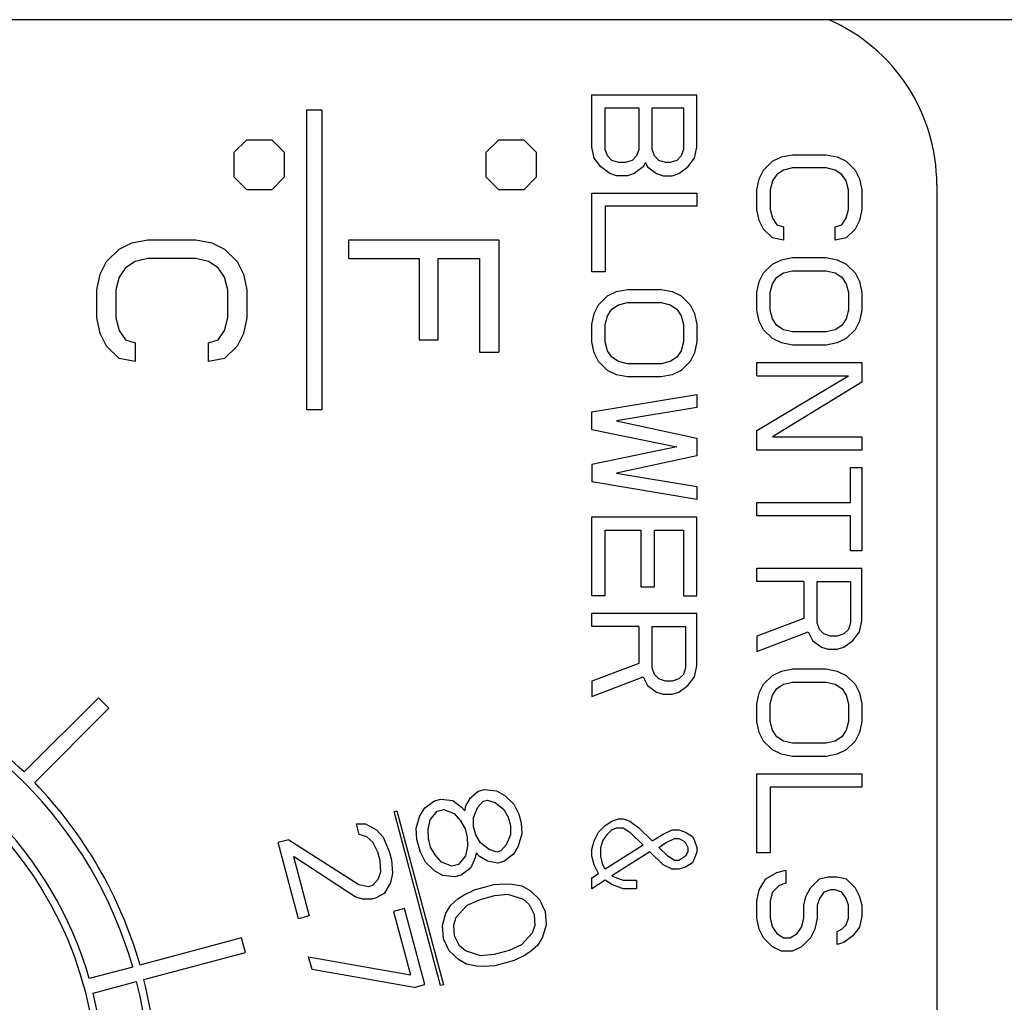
# Model space of a CAD drawing. Extents: x 2.3 to 81.4, y 2.2 to 50.9.
# Tile 12 of 16: x 48.55 to 49.207, y 23.69 to 24.345. Entities that reach past the tile are written whole.
import ezdxf

# ---------------------------------------------------------------- set-up
doc = ezdxf.new("R2010")
doc.units = 0
doc.layers.add('BODY', color=3, linetype='CONTINUOUS')

msp = doc.modelspace()

# ---------------------------------------------------------------- linework, layer by layer
at = {"layer": 'BODY', "linetype": 'CONTINUOUS'}
for p, q in [((49.72669, 24.34477), (43.59669, 24.34477)), ((48.93169, 24.25977), (48.93169, 24.29477)), ((48.93169, 24.29477), (49.00169, 24.29477)), ((49.00169, 24.25977), (49.00169, 24.29477)), ((48.74169, 24.08477), (48.74169, 24.28477)), ((48.74169, 24.28477), (48.75169, 24.28477)), ((48.75169, 24.28477), (48.75169, 24.08477)), ((48.94063, 24.28602), (48.96297, 24.28602)), ((48.94063, 24.25831), (48.94063, 24.28602)), ((48.96297, 24.28602), (48.96297, 24.25831)), ((48.9719, 24.25831), (48.9719, 24.28602)), ((48.9719, 24.28602), (48.99275, 24.28602)), ((48.99275, 24.28602), (48.99275, 24.25831)), ((48.69336, 24.25644), (48.70169, 24.26477)), ((48.70169, 24.26477), (48.71836, 24.26477)), ((48.71836, 24.26477), (48.72669, 24.25644)), ((48.86136, 24.25644), (48.86969, 24.26477)), ((48.86969, 24.26477), (48.88636, 24.26477)), ((48.88636, 24.26477), (48.89469, 24.25644)), ((48.69336, 24.23977), (48.69336, 24.25644)), ((48.72669, 24.25644), (48.72669, 24.23977)), ((48.86136, 24.23977), (48.86136, 24.25644)), ((48.89469, 24.25644), (48.89469, 24.23977)), ((48.93318, 24.25248), (48.93169, 24.25977)), ((48.94212, 24.25394), (48.94063, 24.25831)), ((48.96297, 24.25831), (48.96148, 24.25394)), ((48.97339, 24.25394), (48.9719, 24.25831)), ((48.99275, 24.25831), (48.99127, 24.25394)), ((49.0002, 24.25248), (49.00169, 24.25977)), ((48.93765, 24.24665), (48.93318, 24.25248)), ((48.9451, 24.25102), (48.94212, 24.25394)), ((48.94956, 24.24956), (48.9451, 24.25102)), ((48.95403, 24.24956), (48.94956, 24.24956)), ((48.9585, 24.25102), (48.95403, 24.24956)), ((48.96148, 24.25394), (48.9585, 24.25102)), ((48.96744, 24.24956), (48.96595, 24.24665)), ((48.96744, 24.24956), (48.96892, 24.24665)), ((48.97637, 24.25102), (48.97339, 24.25394)), ((48.98084, 24.24956), (48.97637, 24.25102)), ((48.98382, 24.24956), (48.98084, 24.24956)), ((48.98829, 24.25102), (48.98382, 24.24956)), ((48.99127, 24.25394), (48.98829, 24.25102)), ((48.99573, 24.24665), (49.0002, 24.25248)), ((49.04616, 24.24456), (49.05212, 24.2504)), ((49.05212, 24.2504), (49.05807, 24.25331)), ((49.05807, 24.25331), (49.06552, 24.25477)), ((49.06552, 24.25477), (49.08786, 24.25477)), ((49.08786, 24.25477), (49.09531, 24.25331)), ((49.09531, 24.25331), (49.10127, 24.2504)), ((49.10127, 24.2504), (49.10722, 24.24456)), ((48.94361, 24.24227), (48.93765, 24.24665)), ((48.94807, 24.24081), (48.94361, 24.24227)), ((48.95999, 24.24227), (48.95552, 24.24081)), ((48.96595, 24.24665), (48.95999, 24.24227)), ((48.96892, 24.24665), (48.97488, 24.24227)), ((48.97488, 24.24227), (48.97935, 24.24081)), ((48.98531, 24.24081), (48.98978, 24.24227)), ((48.98978, 24.24227), (48.99573, 24.24665)), ((49.04318, 24.23873), (49.04616, 24.24456)), ((49.05956, 24.24456), (49.0551, 24.24165)), ((49.06552, 24.24602), (49.05956, 24.24456)), ((49.08786, 24.24602), (49.06552, 24.24602)), ((49.09382, 24.24456), (49.08786, 24.24602)), ((49.09829, 24.24165), (49.09382, 24.24456)), ((49.10722, 24.24456), (49.1102, 24.23873)), ((48.70169, 24.23144), (48.69336, 24.23977)), ((48.72669, 24.23977), (48.71836, 24.23144)), ((48.86969, 24.23144), (48.86136, 24.23977)), ((48.89469, 24.23977), (48.88636, 24.23144)), ((48.95552, 24.24081), (48.94807, 24.24081)), ((48.97935, 24.24081), (48.98531, 24.24081)), ((49.04169, 24.23144), (49.04318, 24.23873)), ((49.05212, 24.23727), (49.05063, 24.23144)), ((49.0551, 24.24165), (49.05212, 24.23727)), ((49.10127, 24.23727), (49.09829, 24.24165)), ((49.10275, 24.23144), (49.10127, 24.23727)), ((49.1102, 24.23873), (49.11169, 24.23144)), ((48.71836, 24.23144), (48.70169, 24.23144)), ((48.88636, 24.23144), (48.86969, 24.23144)), ((48.93169, 24.17665), (48.93169, 24.22915)), ((48.93169, 24.22915), (49.00169, 24.22915)), ((49.00169, 24.22915), (49.00169, 24.2204)), ((49.04169, 24.21831), (49.04169, 24.23144)), ((49.05063, 24.23144), (49.05063, 24.21831)), ((49.10275, 24.21831), (49.10275, 24.23144)), ((49.11169, 24.23144), (49.11169, 24.21831)), ((49.16169, 24.23477), (49.16169, 23.03477)), ((49.00169, 24.2204), (48.94063, 24.2204)), ((48.94063, 24.2204), (48.94063, 24.17665)), ((49.04318, 24.21102), (49.04169, 24.21831)), ((49.05063, 24.21831), (49.05212, 24.21248)), ((49.10127, 24.21248), (49.10275, 24.21831)), ((49.11169, 24.21831), (49.1102, 24.21102)), ((49.04616, 24.20519), (49.04318, 24.21102)), ((49.05212, 24.21248), (49.0551, 24.20811)), ((49.09829, 24.20811), (49.10127, 24.21248)), ((49.1102, 24.21102), (49.10722, 24.20519)), ((49.05212, 24.19936), (49.04616, 24.20519)), ((49.0551, 24.20811), (49.05956, 24.20665)), ((49.05956, 24.20665), (49.05956, 24.1979)), ((49.09382, 24.20665), (49.09829, 24.20811)), ((49.09382, 24.1979), (49.09382, 24.20665)), ((49.10722, 24.20519), (49.10127, 24.19936)), ((48.61658, 24.19186), (48.6251, 24.19602)), ((48.6251, 24.19602), (48.63573, 24.19811)), ((48.63573, 24.19811), (48.66765, 24.19811)), ((48.66765, 24.19811), (48.67829, 24.19602)), ((48.67829, 24.19602), (48.6868, 24.19186)), ((48.76969, 24.18561), (48.76969, 24.19811)), ((48.76969, 24.19811), (48.86969, 24.19811)), ((48.86969, 24.19811), (48.86969, 24.12311)), ((49.05956, 24.1979), (49.05212, 24.19936)), ((49.10127, 24.19936), (49.09382, 24.1979)), ((48.60807, 24.18352), (48.61658, 24.19186)), ((48.6868, 24.19186), (48.69531, 24.18352)), ((48.60382, 24.17519), (48.60807, 24.18352)), ((48.62722, 24.18352), (48.62084, 24.17936)), ((48.63573, 24.18561), (48.62722, 24.18352)), ((48.66765, 24.18561), (48.63573, 24.18561)), ((48.67616, 24.18352), (48.66765, 24.18561)), ((48.68254, 24.17936), (48.67616, 24.18352)), ((48.69531, 24.18352), (48.69956, 24.17519)), ((48.76969, 24.18561), (48.8165, 24.18561)), ((48.8165, 24.18561), (48.8165, 24.13144)), ((48.82927, 24.18561), (48.85692, 24.18561)), ((48.82927, 24.13144), (48.82927, 24.18561)), ((48.85692, 24.18561), (48.85692, 24.12311)), ((49.05212, 24.18186), (49.05807, 24.18477)), ((49.05807, 24.18477), (49.06552, 24.18623)), ((49.06552, 24.18623), (49.08786, 24.18623)), ((49.08786, 24.18623), (49.09531, 24.18477)), ((49.09531, 24.18477), (49.10127, 24.18186)), ((48.62084, 24.17936), (48.61658, 24.17311)), ((48.6868, 24.17311), (48.68254, 24.17936)), ((48.94063, 24.17665), (48.93169, 24.17665)), ((49.04616, 24.17602), (49.05212, 24.18186)), ((49.05956, 24.17602), (49.06552, 24.17748)), ((49.06552, 24.17748), (49.08786, 24.17748)), ((49.08786, 24.17748), (49.09382, 24.17602)), ((49.10127, 24.18186), (49.10722, 24.17602)), ((48.60169, 24.16477), (48.60382, 24.17519)), ((48.61658, 24.17311), (48.61446, 24.16477)), ((48.68892, 24.16477), (48.6868, 24.17311)), ((48.69956, 24.17519), (48.70169, 24.16477)), ((49.04169, 24.1629), (49.04318, 24.17019)), ((49.04318, 24.17019), (49.04616, 24.17602)), ((49.05212, 24.16873), (49.0551, 24.17311)), ((49.0551, 24.17311), (49.05956, 24.17602)), ((49.09382, 24.17602), (49.09829, 24.17311)), ((49.09829, 24.17311), (49.10127, 24.16873)), ((49.10722, 24.17602), (49.1102, 24.17019)), ((49.1102, 24.17019), (49.11169, 24.1629)), ((48.60169, 24.14602), (48.60169, 24.16477)), ((48.61446, 24.16477), (48.61446, 24.14602)), ((48.68892, 24.14602), (48.68892, 24.16477)), ((48.70169, 24.16477), (48.70169, 24.14602)), ((48.94212, 24.16061), (48.94807, 24.16352)), ((48.94807, 24.16352), (48.95552, 24.16498)), ((48.95552, 24.16498), (48.97786, 24.16498)), ((48.97786, 24.16498), (48.98531, 24.16352)), ((48.98531, 24.16352), (48.99127, 24.16061)), ((49.05063, 24.1629), (49.05212, 24.16873)), ((49.10127, 24.16873), (49.10275, 24.1629)), ((48.93616, 24.15477), (48.94212, 24.16061)), ((48.99127, 24.16061), (48.99722, 24.15477)), ((49.04169, 24.15123), (49.04169, 24.1629)), ((49.05063, 24.15123), (49.05063, 24.1629)), ((49.10275, 24.1629), (49.10275, 24.15123)), ((49.11169, 24.1629), (49.11169, 24.15123)), ((48.93318, 24.14894), (48.93616, 24.15477)), ((48.94212, 24.14748), (48.9451, 24.15186)), ((48.9451, 24.15186), (48.94956, 24.15477)), ((48.94956, 24.15477), (48.95552, 24.15623)), ((48.95552, 24.15623), (48.97786, 24.15623)), ((48.97786, 24.15623), (48.98382, 24.15477)), ((48.98382, 24.15477), (48.98829, 24.15186)), ((48.98829, 24.15186), (48.99127, 24.14748)), ((48.99722, 24.15477), (49.0002, 24.14894)), ((49.04318, 24.14394), (49.04169, 24.15123)), ((49.05212, 24.1454), (49.05063, 24.15123)), ((49.10275, 24.15123), (49.10127, 24.1454)), ((49.11169, 24.15123), (49.1102, 24.14394)), ((48.60382, 24.13561), (48.60169, 24.14602)), ((48.61446, 24.14602), (48.61658, 24.13769)), ((48.6868, 24.13769), (48.68892, 24.14602)), ((48.70169, 24.14602), (48.69956, 24.13561)), ((48.93169, 24.14165), (48.93318, 24.14894)), ((48.94063, 24.14165), (48.94212, 24.14748)), ((48.99127, 24.14748), (48.99275, 24.14165)), ((49.0002, 24.14894), (49.00169, 24.14165)), ((49.04616, 24.13811), (49.04318, 24.14394)), ((49.0551, 24.14102), (49.05212, 24.1454)), ((49.10127, 24.1454), (49.09829, 24.14102)), ((49.1102, 24.14394), (49.10722, 24.13811)), ((48.61658, 24.13769), (48.62084, 24.13144)), ((48.68254, 24.13144), (48.6868, 24.13769)), ((48.93169, 24.12998), (48.93169, 24.14165)), ((48.94063, 24.12998), (48.94063, 24.14165)), ((48.99275, 24.14165), (48.99275, 24.12998)), ((49.00169, 24.14165), (49.00169, 24.12998)), ((49.05212, 24.13227), (49.04616, 24.13811)), ((49.05956, 24.13811), (49.0551, 24.14102)), ((49.06552, 24.13665), (49.05956, 24.13811)), ((49.09382, 24.13811), (49.08786, 24.13665)), ((49.09829, 24.14102), (49.09382, 24.13811)), ((49.10722, 24.13811), (49.10127, 24.13227)), ((48.60807, 24.12727), (48.60382, 24.13561)), ((48.62084, 24.13144), (48.62722, 24.12936)), ((48.67616, 24.12936), (48.68254, 24.13144)), ((48.69956, 24.13561), (48.69531, 24.12727)), ((48.8165, 24.13144), (48.82927, 24.13144)), ((49.05807, 24.12936), (49.05212, 24.13227)), ((49.08786, 24.13665), (49.06552, 24.13665)), ((49.10127, 24.13227), (49.09531, 24.12936)), ((48.61658, 24.11894), (48.60807, 24.12727)), ((48.62722, 24.12936), (48.62722, 24.11686)), ((48.67616, 24.11686), (48.67616, 24.12936)), ((48.69531, 24.12727), (48.6868, 24.11894)), ((48.93318, 24.12269), (48.93169, 24.12998)), ((48.94212, 24.12415), (48.94063, 24.12998)), ((48.9451, 24.11977), (48.94212, 24.12415)), ((48.99127, 24.12415), (48.98829, 24.11977)), ((48.99275, 24.12998), (48.99127, 24.12415)), ((49.00169, 24.12998), (49.0002, 24.12269)), ((49.06552, 24.1279), (49.05807, 24.12936)), ((49.08786, 24.1279), (49.06552, 24.1279)), ((49.09531, 24.12936), (49.08786, 24.1279)), ((48.62722, 24.11686), (48.61658, 24.11894)), ((48.6868, 24.11894), (48.67616, 24.11686)), ((48.85692, 24.12311), (48.86969, 24.12311)), ((48.93616, 24.11686), (48.93318, 24.12269)), ((48.94956, 24.11686), (48.9451, 24.11977)), ((48.98829, 24.11977), (48.98382, 24.11686)), ((49.0002, 24.12269), (48.99722, 24.11686)), ((48.94212, 24.11102), (48.93616, 24.11686)), ((48.94807, 24.10811), (48.94212, 24.11102)), ((48.95552, 24.1154), (48.94956, 24.11686)), ((48.97786, 24.1154), (48.95552, 24.1154)), ((48.98382, 24.11686), (48.97786, 24.1154)), ((48.99127, 24.11102), (48.98531, 24.10811)), ((48.99722, 24.11686), (48.99127, 24.11102)), ((49.04169, 24.10748), (49.04169, 24.11623)), ((49.04169, 24.11623), (49.11169, 24.11623)), ((49.11169, 24.11623), (49.11169, 24.10311)), ((48.95552, 24.10665), (48.94807, 24.10811)), ((48.97786, 24.10665), (48.95552, 24.10665)), ((48.98531, 24.10811), (48.97786, 24.10665)), ((49.04169, 24.07102), (49.10275, 24.10748)), ((49.04169, 24.10748), (49.10275, 24.10748)), ((49.11169, 24.10311), (49.05212, 24.06665)), ((48.93169, 24.08331), (49.00169, 24.09498)), ((49.00169, 24.09498), (49.00169, 24.08623)), ((48.75169, 24.08477), (48.74169, 24.08477)), ((49.00169, 24.08623), (48.94807, 24.07748)), ((48.93169, 24.07165), (48.93169, 24.08331)), ((48.93169, 24.07165), (48.98829, 24.05998)), ((48.94807, 24.07748), (49.00169, 24.06581)), ((49.00169, 24.06581), (49.00169, 24.05415)), ((49.04169, 24.0579), (49.04169, 24.07102)), ((49.05212, 24.06665), (49.11169, 24.06665)), ((49.11169, 24.06665), (49.11169, 24.0579)), ((48.98829, 24.05998), (48.93169, 24.04831)), ((49.00169, 24.05415), (48.94807, 24.04248)), ((49.11169, 24.0579), (49.04169, 24.0579)), ((48.93169, 24.04831), (48.93169, 24.03665)), ((49.10424, 24.0229), (49.10424, 24.04623)), ((49.10424, 24.04623), (49.11169, 24.04623)), ((49.11169, 24.04623), (49.11169, 23.99081)), ((48.94807, 24.04248), (49.00169, 24.03373)), ((49.00169, 24.02498), (48.93169, 24.03665)), ((49.00169, 24.03373), (49.00169, 24.02498)), ((49.04169, 24.01415), (49.04169, 24.0229)), ((49.04169, 24.0229), (49.10424, 24.0229)), ((48.93169, 23.96081), (48.93169, 24.01331)), ((48.93169, 24.01331), (49.00169, 24.01331)), ((49.00169, 23.96081), (49.00169, 24.01331)), ((49.10424, 24.01415), (49.04169, 24.01415)), ((49.10424, 23.99081), (49.10424, 24.01415)), ((48.94063, 24.00456), (48.96446, 24.00456)), ((48.94063, 23.96081), (48.94063, 24.00456)), ((48.96446, 24.00456), (48.96446, 23.96665)), ((48.97339, 24.00456), (48.99275, 24.00456)), ((48.97339, 23.96665), (48.97339, 24.00456)), ((48.99275, 24.00456), (48.99275, 23.96081)), ((49.11169, 23.99081), (49.10424, 23.99081)), ((49.04169, 23.9704), (49.04169, 23.97915)), ((49.04169, 23.97915), (49.11169, 23.97915)), ((49.11169, 23.94415), (49.11169, 23.97915)), ((48.96446, 23.96665), (48.97339, 23.96665)), ((49.07297, 23.9704), (49.04169, 23.9704)), ((49.07297, 23.9704), (49.07297, 23.94561)), ((49.0819, 23.9704), (49.10424, 23.9704)), ((49.0819, 23.94269), (49.0819, 23.9704)), ((49.10424, 23.9704), (49.10424, 23.94269)), ((48.94063, 23.96081), (48.93169, 23.96081)), ((48.99275, 23.96081), (49.00169, 23.96081)), ((48.93169, 23.9404), (48.93169, 23.94915)), ((48.93169, 23.94915), (49.00169, 23.94915)), ((49.00169, 23.91415), (49.00169, 23.94915)), ((48.96297, 23.9404), (48.93169, 23.9404)), ((48.96297, 23.9404), (48.96297, 23.91561)), ((48.9719, 23.9404), (48.99424, 23.9404)), ((48.9719, 23.91269), (48.9719, 23.9404)), ((48.99424, 23.9404), (48.99424, 23.91269)), ((49.07297, 23.94561), (49.04169, 23.93394)), ((49.08339, 23.93831), (49.0819, 23.94269)), ((49.10424, 23.94269), (49.10275, 23.93831)), ((49.1102, 23.93686), (49.11169, 23.94415)), ((49.04169, 23.92373), (49.07595, 23.93686)), ((49.04169, 23.93394), (49.04169, 23.92373)), ((49.07595, 23.93686), (49.07892, 23.93102)), ((49.08637, 23.9354), (49.08339, 23.93831)), ((49.09084, 23.93394), (49.08637, 23.9354)), ((49.09531, 23.93394), (49.09084, 23.93394)), ((49.09978, 23.9354), (49.09531, 23.93394)), ((49.10275, 23.93831), (49.09978, 23.9354)), ((49.10573, 23.93102), (49.1102, 23.93686)), ((49.07892, 23.93102), (49.08488, 23.92665)), ((49.09978, 23.92665), (49.10573, 23.93102)), ((49.08488, 23.92665), (49.08935, 23.92519)), ((49.08935, 23.92519), (49.09531, 23.92519)), ((49.09531, 23.92519), (49.09978, 23.92665)), ((48.96297, 23.91561), (48.93169, 23.90394)), ((49.0002, 23.90686), (49.00169, 23.91415)), ((48.97339, 23.90831), (48.9719, 23.91269)), ((48.97637, 23.9054), (48.97339, 23.90831)), ((48.99275, 23.90831), (48.98978, 23.9054)), ((48.99424, 23.91269), (48.99275, 23.90831)), ((49.04616, 23.90186), (49.05212, 23.90769)), ((49.05212, 23.90769), (49.05807, 23.91061)), ((49.05807, 23.91061), (49.06552, 23.91206)), ((49.06552, 23.91206), (49.08786, 23.91206)), ((49.08786, 23.91206), (49.09531, 23.91061)), ((49.09531, 23.91061), (49.10127, 23.90769)), ((49.10127, 23.90769), (49.10722, 23.90186)), ((48.93169, 23.89373), (48.96595, 23.90686)), ((48.93169, 23.90394), (48.93169, 23.89373)), ((48.96595, 23.90686), (48.96892, 23.90102)), ((48.96892, 23.90102), (48.97488, 23.89665)), ((48.98084, 23.90394), (48.97637, 23.9054)), ((48.98531, 23.90394), (48.98084, 23.90394)), ((48.98978, 23.9054), (48.98531, 23.90394)), ((48.98978, 23.89665), (48.99573, 23.90102)), ((48.99573, 23.90102), (49.0002, 23.90686)), ((49.04318, 23.89602), (49.04616, 23.90186)), ((49.0551, 23.89894), (49.05956, 23.90186)), ((49.05956, 23.90186), (49.06552, 23.90331)), ((49.06552, 23.90331), (49.08786, 23.90331)), ((49.08786, 23.90331), (49.09382, 23.90186)), ((49.09382, 23.90186), (49.09829, 23.89894)), ((49.10722, 23.90186), (49.1102, 23.89602)), ((48.97488, 23.89665), (48.97935, 23.89519)), ((48.97935, 23.89519), (48.98531, 23.89519)), ((48.98531, 23.89519), (48.98978, 23.89665)), ((49.04169, 23.88873), (49.04318, 23.89602)), ((49.05063, 23.88873), (49.05212, 23.89456)), ((49.05212, 23.89456), (49.0551, 23.89894)), ((49.09829, 23.89894), (49.10127, 23.89456)), ((49.10127, 23.89456), (49.10275, 23.88873)), ((49.1102, 23.89602), (49.11169, 23.88873)), ((48.60271, 23.89287), (48.55319, 23.84334)), ((48.60978, 23.88579), (48.60271, 23.89287)), ((49.04169, 23.87706), (49.04169, 23.88873)), ((49.05063, 23.87706), (49.05063, 23.88873)), ((49.10275, 23.88873), (49.10275, 23.87706)), ((49.11169, 23.88873), (49.11169, 23.87706)), ((48.56026, 23.83627), (48.60978, 23.88579)), ((49.04318, 23.86977), (49.04169, 23.87706)), ((49.05212, 23.87123), (49.05063, 23.87706)), ((49.10275, 23.87706), (49.10127, 23.87123)), ((49.11169, 23.87706), (49.1102, 23.86977)), ((49.04616, 23.86394), (49.04318, 23.86977)), ((49.0551, 23.86686), (49.05212, 23.87123)), ((49.10127, 23.87123), (49.09829, 23.86686)), ((49.1102, 23.86977), (49.10722, 23.86394)), ((49.05212, 23.85811), (49.04616, 23.86394)), ((49.05956, 23.86394), (49.0551, 23.86686)), ((49.06552, 23.86248), (49.05956, 23.86394)), ((49.08786, 23.86248), (49.06552, 23.86248)), ((49.09382, 23.86394), (49.08786, 23.86248)), ((49.09829, 23.86686), (49.09382, 23.86394)), ((49.10722, 23.86394), (49.10127, 23.85811)), ((49.05807, 23.85519), (49.05212, 23.85811)), ((49.06552, 23.85373), (49.05807, 23.85519)), ((49.09531, 23.85519), (49.08786, 23.85373)), ((49.10127, 23.85811), (49.09531, 23.85519)), ((49.08786, 23.85373), (49.06552, 23.85373)), ((49.04169, 23.78956), (49.04169, 23.84206)), ((49.04169, 23.84206), (49.11169, 23.84206)), ((49.11169, 23.84206), (49.11169, 23.83331)), ((48.85088, 23.82612), (48.85588, 23.83048)), ((48.85588, 23.83048), (48.86019, 23.83163)), ((48.86019, 23.83163), (48.86814, 23.83074)), ((48.86814, 23.83074), (48.87359, 23.82767)), ((49.05063, 23.83331), (49.05063, 23.78956)), ((49.11169, 23.83331), (49.05063, 23.83331)), ((48.82029, 23.81943), (48.82673, 23.82417)), ((48.82673, 23.82417), (48.83104, 23.82533)), ((48.83104, 23.82533), (48.83899, 23.82444)), ((48.83899, 23.82444), (48.84482, 23.81996)), ((48.8477, 23.82073), (48.85088, 23.82612)), ((48.85564, 23.81984), (48.8592, 23.82382)), ((48.8592, 23.82382), (48.86208, 23.82459)), ((48.86208, 23.82459), (48.86715, 23.82293)), ((48.86715, 23.82293), (48.87298, 23.81845)), ((48.87359, 23.82767), (48.87979, 23.82179)), ((48.87979, 23.82179), (48.88312, 23.81513)), ((48.79981, 23.81696), (48.80174, 23.81748)), ((48.83086, 23.70105), (48.79981, 23.81696)), ((48.80174, 23.81748), (48.8328, 23.70157)), ((48.81711, 23.81405), (48.82029, 23.81943)), ((48.82399, 23.81136), (48.82862, 23.81713)), ((48.82862, 23.81713), (48.83293, 23.81829)), ((48.83293, 23.81829), (48.83982, 23.8156)), ((48.83982, 23.8156), (48.84421, 23.81074)), ((48.84482, 23.81996), (48.84701, 23.81753)), ((48.84701, 23.81753), (48.8477, 23.82073)), ((48.85284, 23.81305), (48.85564, 23.81984)), ((48.87298, 23.81845), (48.87593, 23.8132)), ((48.88312, 23.81513), (48.88463, 23.80949)), ((48.7747, 23.80872), (48.78083, 23.80886)), ((48.77659, 23.80168), (48.7747, 23.80872)), ((48.78083, 23.80886), (48.7881, 23.80476)), ((48.81468, 23.80585), (48.81711, 23.81405)), ((48.82263, 23.80496), (48.82399, 23.81136)), ((48.84421, 23.81074), (48.84715, 23.80549)), ((48.85291, 23.80703), (48.85284, 23.81305)), ((48.87593, 23.8132), (48.87744, 23.80757)), ((48.88463, 23.80949), (48.88508, 23.80206)), ((48.94063, 23.80769), (48.9451, 23.81061)), ((48.9451, 23.81061), (48.94956, 23.81206)), ((48.94956, 23.81206), (48.95254, 23.81206)), ((48.95254, 23.81206), (48.95701, 23.81061)), ((48.95701, 23.81061), (48.96297, 23.80623)), ((48.7881, 23.80476), (48.79248, 23.7999)), ((48.81513, 23.79842), (48.81468, 23.80585)), ((48.8227, 23.79894), (48.82263, 23.80496)), ((48.84715, 23.80549), (48.84866, 23.79986)), ((48.85442, 23.8014), (48.85291, 23.80703)), ((48.87744, 23.80757), (48.87751, 23.80155)), ((48.88508, 23.80206), (48.88265, 23.79386)), ((48.93318, 23.79748), (48.93616, 23.80331)), ((48.93616, 23.80331), (48.94063, 23.80769)), ((48.94212, 23.80186), (48.9451, 23.80477)), ((48.9451, 23.80477), (48.94807, 23.80623)), ((48.94807, 23.80623), (48.95254, 23.80623)), ((48.95254, 23.80623), (48.95701, 23.80331)), ((48.95701, 23.80331), (48.96595, 23.79456)), ((48.96297, 23.80623), (48.9719, 23.79748)), ((48.97935, 23.80186), (48.98531, 23.80477)), ((48.98531, 23.80477), (48.98978, 23.80477)), ((48.98978, 23.80477), (48.99424, 23.80331)), ((48.99424, 23.80331), (48.99871, 23.8004)), ((48.72973, 23.79818), (48.72253, 23.79625)), ((48.73612, 23.74554), (48.72253, 23.79625)), ((48.72973, 23.79818), (48.77626, 23.76838)), ((48.78166, 23.80002), (48.77659, 23.80168)), ((48.78567, 23.79656), (48.78166, 23.80002)), ((48.78899, 23.78991), (48.78567, 23.79656)), ((48.79248, 23.7999), (48.79656, 23.79043)), ((48.81739, 23.78997), (48.81513, 23.79842)), ((48.82421, 23.7933), (48.8227, 23.79894)), ((48.84866, 23.79986), (48.84873, 23.79384)), ((48.85737, 23.79615), (48.85442, 23.8014)), ((48.86319, 23.79167), (48.85737, 23.79615)), ((48.87751, 23.80155), (48.8747, 23.79475)), ((48.93169, 23.79165), (48.93318, 23.79748)), ((48.93765, 23.79311), (48.93914, 23.79748)), ((48.93914, 23.79748), (48.94212, 23.80186)), ((48.9719, 23.79748), (48.97935, 23.80186)), ((48.97637, 23.79311), (48.98084, 23.79602)), ((48.98084, 23.79602), (48.9868, 23.79894)), ((48.9868, 23.79894), (48.98978, 23.79894)), ((48.98978, 23.79894), (48.99275, 23.79748)), ((48.99275, 23.79748), (48.99424, 23.79602)), ((48.99424, 23.79602), (48.99573, 23.79311)), ((48.99871, 23.8004), (49.0002, 23.79748)), ((49.0002, 23.79748), (49.00169, 23.79311)), ((48.7905, 23.78427), (48.78899, 23.78991)), ((48.79656, 23.79043), (48.79807, 23.78479)), ((48.82072, 23.78331), (48.81739, 23.78997)), ((48.82716, 23.78805), (48.82421, 23.7933)), ((48.84873, 23.79384), (48.84737, 23.78743)), ((48.85456, 23.78936), (48.85388, 23.78616)), ((48.85675, 23.78693), (48.85456, 23.78936)), ((48.86826, 23.79001), (48.86319, 23.79167)), ((48.87114, 23.79078), (48.86826, 23.79001)), ((48.8747, 23.79475), (48.87114, 23.79078)), ((48.88265, 23.79386), (48.87947, 23.78848)), ((48.93169, 23.78727), (48.93169, 23.79165)), ((48.93765, 23.78727), (48.93765, 23.79311)), ((48.96595, 23.79456), (48.94063, 23.77852)), ((48.97041, 23.79019), (48.9451, 23.77415)), ((48.97935, 23.78144), (48.97041, 23.79019)), ((48.98233, 23.78727), (48.97637, 23.79311)), ((48.99573, 23.79019), (48.99424, 23.78727)), ((48.99573, 23.79311), (48.99573, 23.79019)), ((49.00169, 23.79019), (49.0002, 23.78581)), ((49.00169, 23.79311), (49.00169, 23.79019)), ((49.05063, 23.78956), (49.04169, 23.78956)), ((48.77383, 23.76018), (48.73274, 23.78691)), ((48.73274, 23.78691), (48.74331, 23.74747)), ((48.79095, 23.77684), (48.7905, 23.78427)), ((48.79807, 23.78479), (48.7989, 23.77595)), ((48.82692, 23.77742), (48.82072, 23.78331)), ((48.83154, 23.78319), (48.82716, 23.78805)), ((48.83843, 23.78051), (48.83154, 23.78319)), ((48.84737, 23.78743), (48.84275, 23.78166)), ((48.85388, 23.78616), (48.85107, 23.77936)), ((48.8622, 23.78386), (48.85675, 23.78693)), ((48.86871, 23.78258), (48.8622, 23.78386)), ((48.87303, 23.78374), (48.86871, 23.78258)), ((48.87947, 23.78848), (48.87303, 23.78374)), ((48.93318, 23.78144), (48.93169, 23.78727)), ((48.93914, 23.78144), (48.93765, 23.78727)), ((48.9868, 23.78436), (48.98233, 23.78727)), ((48.98978, 23.78436), (48.9868, 23.78436)), ((48.99424, 23.78727), (48.98978, 23.78436)), ((48.99871, 23.7829), (48.99424, 23.77998)), ((49.0002, 23.78581), (48.99871, 23.7829)), ((48.78921, 23.77185), (48.79095, 23.77684)), ((48.7989, 23.77595), (48.79753, 23.76955)), ((48.83237, 23.77435), (48.82692, 23.77742)), ((48.84275, 23.78166), (48.83843, 23.78051)), ((48.85107, 23.77936), (48.84463, 23.77462)), ((48.93616, 23.77561), (48.93318, 23.78144)), ((48.94063, 23.77852), (48.93914, 23.78144)), ((48.98531, 23.77852), (48.97935, 23.78144)), ((48.98978, 23.77852), (48.98531, 23.77852)), ((48.99424, 23.77998), (48.98978, 23.77852)), ((49.04765, 23.77206), (49.0551, 23.77644)), ((49.0551, 23.77644), (49.06105, 23.7779)), ((49.06105, 23.7779), (49.06105, 23.76915)), ((48.78565, 23.76787), (48.78921, 23.77185)), ((48.79753, 23.76955), (48.79329, 23.76237)), ((48.84032, 23.77346), (48.83237, 23.77435)), ((48.84463, 23.77462), (48.84032, 23.77346)), ((48.93169, 23.77269), (48.93616, 23.77561)), ((48.93169, 23.7654), (48.93169, 23.77269)), ((48.94063, 23.77123), (48.93169, 23.7654)), ((48.9451, 23.76831), (48.94063, 23.77123)), ((48.9451, 23.77415), (48.94807, 23.77269)), ((48.94807, 23.77269), (48.95254, 23.77123)), ((48.95254, 23.77123), (48.96148, 23.77123)), ((48.96148, 23.77123), (48.96148, 23.7654)), ((49.04318, 23.76477), (49.04765, 23.77206)), ((49.07744, 23.76623), (49.08339, 23.77206)), ((49.08339, 23.77206), (49.08935, 23.77352)), ((49.08935, 23.77352), (49.09531, 23.77352)), ((49.09531, 23.77352), (49.10127, 23.77206)), ((49.10127, 23.77206), (49.10722, 23.76623)), ((48.77626, 23.76838), (48.78277, 23.7671)), ((48.78277, 23.7671), (48.78565, 23.76787)), ((48.84659, 23.76156), (48.85341, 23.76489)), ((48.85341, 23.76489), (48.86635, 23.76836)), ((48.86635, 23.76836), (48.87392, 23.76888)), ((48.87392, 23.76888), (48.87862, 23.76863)), ((48.87862, 23.76863), (48.88513, 23.76735)), ((48.88513, 23.76735), (48.89058, 23.76428)), ((48.89058, 23.76428), (48.89678, 23.7584)), ((48.95254, 23.7654), (48.9451, 23.76831)), ((48.96148, 23.7654), (48.95254, 23.7654)), ((49.04169, 23.75748), (49.04318, 23.76477)), ((49.05212, 23.76331), (49.05063, 23.75748)), ((49.05658, 23.76769), (49.05212, 23.76331)), ((49.06105, 23.76915), (49.05658, 23.76769)), ((49.07446, 23.7604), (49.07744, 23.76623)), ((49.08637, 23.76331), (49.08339, 23.75894)), ((49.09084, 23.76477), (49.08637, 23.76331)), ((49.09382, 23.76477), (49.09084, 23.76477)), ((49.09829, 23.76331), (49.09382, 23.76477)), ((49.10127, 23.75894), (49.09829, 23.76331)), ((49.10722, 23.76623), (49.1102, 23.7604)), ((48.7789, 23.75852), (48.77383, 23.76018)), ((48.78503, 23.75865), (48.7789, 23.75852)), ((48.78791, 23.75942), (48.78503, 23.75865)), ((48.79329, 23.76237), (48.78791, 23.75942)), ((48.83765, 23.75463), (48.84265, 23.75899)), ((48.84265, 23.75899), (48.84659, 23.76156)), ((48.84848, 23.75451), (48.85673, 23.75823)), ((48.85673, 23.75823), (48.8668, 23.76093)), ((48.8668, 23.76093), (48.87581, 23.76184)), ((48.87581, 23.76184), (48.88595, 23.75852)), ((48.88595, 23.75852), (48.88996, 23.75506)), ((48.89678, 23.7584), (48.90048, 23.75033)), ((49.04169, 23.74581), (49.04169, 23.75748)), ((49.05063, 23.75748), (49.05063, 23.74581)), ((49.07297, 23.75456), (49.07446, 23.7604)), ((49.08339, 23.75894), (49.0819, 23.75456)), ((49.10275, 23.75456), (49.10127, 23.75894)), ((49.1102, 23.7604), (49.11169, 23.75456)), ((48.80675, 23.75239), (48.79956, 23.75046)), ((48.79956, 23.75046), (48.81088, 23.70821)), ((48.82034, 23.70168), (48.80675, 23.75239)), ((48.83447, 23.74925), (48.83765, 23.75463)), ((48.84136, 23.74657), (48.84848, 23.75451)), ((48.88996, 23.75506), (48.89329, 23.7484)), ((48.90048, 23.75033), (48.90131, 23.74149)), ((49.07297, 23.74581), (49.07297, 23.75456)), ((49.0819, 23.75456), (49.0819, 23.74581)), ((49.10275, 23.74581), (49.10275, 23.75456)), ((49.11169, 23.75456), (49.11169, 23.74727)), ((48.74331, 23.74747), (48.73612, 23.74554)), ((48.83204, 23.74105), (48.83447, 23.74925)), ((48.83961, 23.74157), (48.84136, 23.74657)), ((48.89329, 23.7484), (48.89374, 23.74097)), ((49.04318, 23.73852), (49.04169, 23.74581)), ((49.05063, 23.74581), (49.05212, 23.73998)), ((49.07148, 23.73998), (49.07297, 23.74581)), ((49.0819, 23.74581), (49.08041, 23.73852)), ((49.10127, 23.74144), (49.10275, 23.74581)), ((49.11169, 23.74727), (49.1102, 23.73998)), ((48.83287, 23.73221), (48.83204, 23.74105)), ((48.84006, 23.73414), (48.83961, 23.74157)), ((48.89374, 23.74097), (48.89199, 23.73598)), ((48.90131, 23.74149), (48.89888, 23.73329)), ((49.04616, 23.73269), (49.04318, 23.73852)), ((49.05212, 23.73998), (49.0551, 23.73561)), ((49.0685, 23.73561), (49.07148, 23.73998)), ((49.08041, 23.73852), (49.07744, 23.73269)), ((49.09531, 23.73706), (49.09829, 23.73852)), ((49.09531, 23.72831), (49.09531, 23.73706)), ((49.09829, 23.73852), (49.10127, 23.74144)), ((49.1102, 23.73998), (49.10573, 23.73415)), ((48.69813, 23.73278), (48.63047, 23.71465)), ((48.70072, 23.72312), (48.69813, 23.73278)), ((48.83657, 23.72415), (48.83287, 23.73221)), ((48.84339, 23.72748), (48.84006, 23.73414)), ((48.89199, 23.73598), (48.88487, 23.72803)), ((48.89888, 23.73329), (48.8957, 23.72791)), ((49.05212, 23.72686), (49.04616, 23.73269)), ((49.0551, 23.73561), (49.05956, 23.73269)), ((49.05956, 23.73269), (49.06403, 23.73269)), ((49.06403, 23.73269), (49.0685, 23.73561)), ((49.07744, 23.73269), (49.07148, 23.72686)), ((49.10573, 23.73415), (49.09978, 23.72977)), ((48.84277, 23.71826), (48.83657, 23.72415)), ((48.8474, 23.72403), (48.84339, 23.72748)), ((48.85754, 23.72071), (48.8474, 23.72403)), ((48.87662, 23.72431), (48.86655, 23.72161)), ((48.88487, 23.72803), (48.87662, 23.72431)), ((48.8907, 23.72355), (48.88676, 23.72099)), ((48.8957, 23.72791), (48.8907, 23.72355)), ((49.05807, 23.72394), (49.05212, 23.72686)), ((49.06552, 23.72394), (49.05807, 23.72394)), ((49.07148, 23.72686), (49.06552, 23.72394)), ((49.09978, 23.72977), (49.09531, 23.72831)), ((48.63306, 23.70499), (48.70072, 23.72312)), ((48.74518, 23.71174), (48.74291, 23.72019)), ((48.74291, 23.72019), (48.81088, 23.70821)), ((48.84822, 23.71519), (48.84277, 23.71826)), ((48.86655, 23.72161), (48.85754, 23.72071)), ((48.87994, 23.71765), (48.86699, 23.71418)), ((48.88676, 23.72099), (48.87994, 23.71765)), ((48.62564, 23.71335), (48.59666, 23.70559)), ((48.81315, 23.69975), (48.74518, 23.71174)), ((48.85473, 23.71391), (48.84822, 23.71519)), ((48.85942, 23.71366), (48.85473, 23.71391)), ((48.86699, 23.71418), (48.85942, 23.71366)), ((48.59925, 23.69593), (48.62823, 23.70369)), ((48.81315, 23.69975), (48.82034, 23.70168)), ((48.8328, 23.70157), (48.83086, 23.70105))]:
    msp.add_line(p, q, dxfattribs=at)
msp.add_circle((48.35169, 23.63477), 0.25, dxfattribs=at)
for centre, radius, start, end in [((49.04169, 24.23477), 0.12, 0, 66.44354), ((48.35169, 23.63477), 0.285, 16.00524, 73.99476), ((48.35169, 23.63477), 0.29, 45.98791, 74.01209), ((48.35169, 23.63477), 0.255, 16.12352, 73.87648), ((48.35169, 23.63477), 0.29, 15.98791, 44.01209), ((48.35169, 23.63477), 0.285, 316.00524, 13.99476), ((48.35169, 23.63477), 0.29, 345.98791, 14.01209), ((48.35169, 23.63477), 0.255, 316.12352, 13.87648)]:
    msp.add_arc(centre, radius, start, end, dxfattribs=at)

doc.saveas('drawing.dxf')
